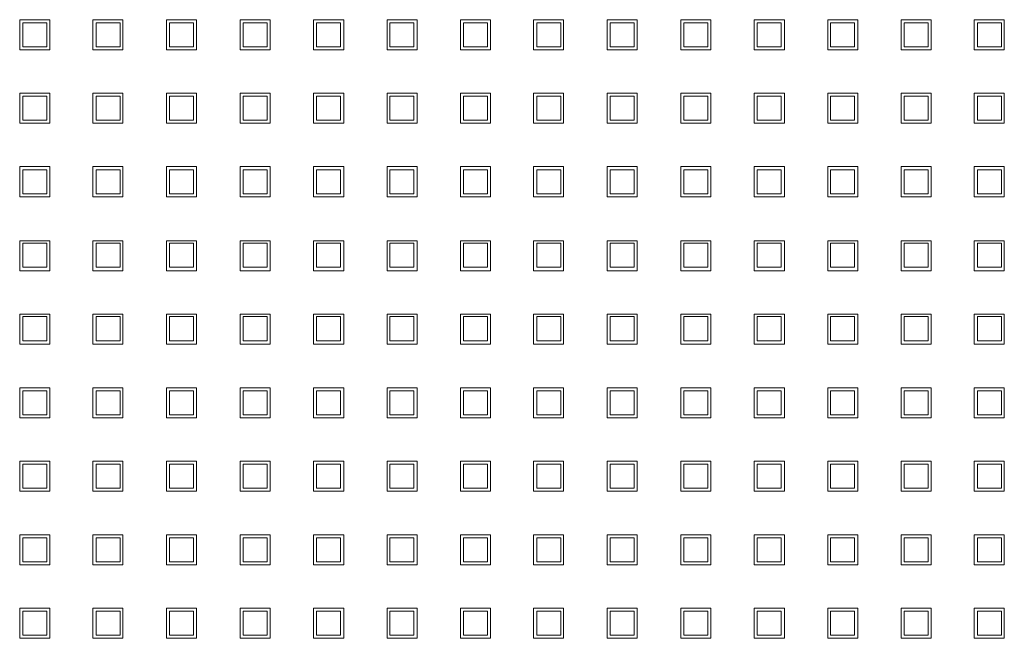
# Model space of a CAD drawing. Header units: millimetres. Extents: x -5941 to 19721, y -9230 to 6433.
# Tile 50 of 70: x 5866 to 5883, y -7431 to -7420. Entities that reach past the tile are written whole.
import ezdxf

# ---------------------------------------------------------------- set-up
doc = ezdxf.new("R2010")
doc.units = ezdxf.units.MM
doc.layers.add('GL-urzadzenia', color=6, linetype='Continuous', lineweight=20)

# ---------------------------------------------------------------- blocks, each defined once
blk = doc.blocks.new('RSen_55_ME_FB_SOg - fxza50a2veb - fully flat decoration panel - SH_daikin_tbq - standard-4997338-bottom')
at = {"lineweight": 18}
for p, q in [((-26.91, 22.01), (-26.91, 27.01)), ((-26.91, 27.01), (-21.91, 27.01)), ((-22.41, 26.51), (-26.41, 26.51)), ((-26.41, 26.51), (-26.41, 22.51)), ((-22.41, 22.51), (-22.41, 26.51)), ((-21.91, 27.01), (-21.91, 22.01)), ((-14.71, 22.01), (-14.71, 27.01)), ((-14.71, 27.01), (-9.71, 27.01)), ((-10.18, 26.51), (-14.18, 26.51)), ((-14.18, 26.51), (-14.18, 22.51)), ((-10.18, 22.51), (-10.18, 26.51)), ((-9.71, 27.01), (-9.71, 22.01)), ((-2.45, 22.01), (-2.45, 27.01)), ((-2.45, 27.01), (2.55, 27.01)), ((2.05, 26.51), (-1.95, 26.51)), ((-1.95, 26.51), (-1.95, 22.51)), ((2.05, 22.51), (2.05, 26.51)), ((2.55, 27.01), (2.55, 22.01)), ((9.78, 22.01), (9.78, 27.01)), ((9.78, 27.01), (14.78, 27.01)), ((14.28, 26.51), (10.28, 26.51)), ((10.28, 26.51), (10.28, 22.51)), ((14.28, 22.51), (14.28, 26.51)), ((14.78, 27.01), (14.78, 22.01)), ((22.04, 22.01), (22.04, 27.01)), ((22.04, 27.01), (27.04, 27.01)), ((26.51, 26.51), (22.51, 26.51)), ((22.51, 26.51), (22.51, 22.51)), ((26.51, 22.51), (26.51, 26.51)), ((27.04, 27.01), (27.04, 22.01)), ((34.27, 22.01), (34.27, 27.01)), ((34.27, 27.01), (39.27, 27.01)), ((38.74, 26.51), (34.74, 26.51)), ((34.74, 26.51), (34.74, 22.51)), ((38.74, 22.51), (38.74, 26.51)), ((39.27, 27.01), (39.27, 22.01)), ((46.47, 22.01), (46.47, 27.01)), ((46.47, 27.01), (51.47, 27.01)), ((50.97, 26.51), (46.97, 26.51)), ((46.97, 26.51), (46.97, 22.51)), ((50.97, 22.51), (50.97, 26.51)), ((51.47, 27.01), (51.47, 22.01)), ((58.67, 22.01), (58.67, 27.01)), ((58.67, 27.01), (63.67, 27.01)), ((63.2, 26.51), (59.2, 26.51)), ((59.2, 26.51), (59.2, 22.51)), ((63.2, 22.51), (63.2, 26.51)), ((63.67, 27.01), (63.67, 22.01)), ((70.93, 22.01), (70.93, 27.01)), ((70.93, 27.01), (75.93, 27.01)), ((75.43, 26.51), (71.43, 26.51)), ((71.43, 26.51), (71.43, 22.51)), ((75.43, 22.51), (75.43, 26.51)), ((75.93, 27.01), (75.93, 22.01)), ((83.16, 22.01), (83.16, 27.01)), ((83.16, 27.01), (88.16, 27.01)), ((87.66, 26.51), (83.66, 26.51)), ((83.66, 26.51), (83.66, 22.51)), ((87.66, 22.51), (87.66, 26.51)), ((88.16, 27.01), (88.16, 22.01)), ((95.42, 22.01), (95.42, 27.01)), ((95.42, 27.01), (100.42, 27.01)), ((99.89, 26.51), (95.89, 26.51)), ((95.89, 26.51), (95.89, 22.51)), ((99.89, 22.51), (99.89, 26.51)), ((100.42, 27.01), (100.42, 22.01)), ((107.65, 22.01), (107.65, 27.01)), ((107.65, 27.01), (112.65, 27.01)), ((112.12, 26.51), (108.12, 26.51)), ((108.12, 26.51), (108.12, 22.51)), ((112.12, 22.51), (112.12, 26.51)), ((112.65, 27.01), (112.65, 22.01)), ((119.85, 22.01), (119.85, 27.01)), ((119.85, 27.01), (124.85, 27.01)), ((124.35, 26.51), (120.35, 26.51)), ((120.35, 26.51), (120.35, 22.51)), ((124.35, 22.51), (124.35, 26.51)), ((124.85, 27.01), (124.85, 22.01)), ((132.05, 22.01), (132.05, 27.01)), ((132.05, 27.01), (137.05, 27.01)), ((136.58, 26.51), (132.58, 26.51)), ((132.58, 26.51), (132.58, 22.51)), ((136.58, 22.51), (136.58, 26.51)), ((137.05, 27.01), (137.05, 22.01)), ((-21.91, 22.01), (-26.91, 22.01)), ((-26.41, 22.51), (-22.41, 22.51)), ((-9.71, 22.01), (-14.71, 22.01)), ((-14.18, 22.51), (-10.18, 22.51)), ((2.55, 22.01), (-2.45, 22.01)), ((-1.95, 22.51), (2.05, 22.51)), ((14.78, 22.01), (9.78, 22.01)), ((10.28, 22.51), (14.28, 22.51)), ((27.04, 22.01), (22.04, 22.01)), ((22.51, 22.51), (26.51, 22.51)), ((39.27, 22.01), (34.27, 22.01)), ((34.74, 22.51), (38.74, 22.51)), ((51.47, 22.01), (46.47, 22.01)), ((46.97, 22.51), (50.97, 22.51)), ((63.67, 22.01), (58.67, 22.01)), ((59.2, 22.51), (63.2, 22.51)), ((75.93, 22.01), (70.93, 22.01)), ((71.43, 22.51), (75.43, 22.51)), ((88.16, 22.01), (83.16, 22.01)), ((83.66, 22.51), (87.66, 22.51)), ((100.42, 22.01), (95.42, 22.01)), ((95.89, 22.51), (99.89, 22.51)), ((112.65, 22.01), (107.65, 22.01)), ((108.12, 22.51), (112.12, 22.51)), ((124.85, 22.01), (119.85, 22.01)), ((120.35, 22.51), (124.35, 22.51)), ((137.05, 22.01), (132.05, 22.01)), ((132.58, 22.51), (136.58, 22.51)), ((-26.91, 9.78), (-26.91, 14.78)), ((-26.91, 14.78), (-21.91, 14.78)), ((-21.91, 14.78), (-21.91, 9.78)), ((-14.71, 9.78), (-14.71, 14.78)), ((-14.71, 14.78), (-9.71, 14.78)), ((-9.71, 14.78), (-9.71, 9.78)), ((-2.45, 9.78), (-2.45, 14.78)), ((-2.45, 14.78), (2.55, 14.78)), ((2.55, 14.78), (2.55, 9.78)), ((9.78, 9.78), (9.78, 14.78)), ((9.78, 14.78), (14.78, 14.78)), ((14.78, 14.78), (14.78, 9.78)), ((22.04, 9.78), (22.04, 14.78)), ((22.04, 14.78), (27.04, 14.78)), ((27.04, 14.78), (27.04, 9.78)), ((34.27, 9.78), (34.27, 14.78)), ((34.27, 14.78), (39.27, 14.78)), ((39.27, 14.78), (39.27, 9.78)), ((46.47, 9.78), (46.47, 14.78)), ((46.47, 14.78), (51.47, 14.78)), ((51.47, 14.78), (51.47, 9.78)), ((58.67, 9.78), (58.67, 14.78)), ((58.67, 14.78), (63.67, 14.78)), ((63.67, 14.78), (63.67, 9.78)), ((70.93, 9.78), (70.93, 14.78)), ((70.93, 14.78), (75.93, 14.78)), ((75.93, 14.78), (75.93, 9.78)), ((83.16, 9.78), (83.16, 14.78)), ((83.16, 14.78), (88.16, 14.78)), ((88.16, 14.78), (88.16, 9.78)), ((95.42, 9.78), (95.42, 14.78)), ((95.42, 14.78), (100.42, 14.78)), ((100.42, 14.78), (100.42, 9.78)), ((107.65, 9.78), (107.65, 14.78)), ((107.65, 14.78), (112.65, 14.78)), ((112.65, 14.78), (112.65, 9.78)), ((119.85, 9.78), (119.85, 14.78)), ((119.85, 14.78), (124.85, 14.78)), ((124.85, 14.78), (124.85, 9.78)), ((132.05, 9.78), (132.05, 14.78)), ((132.05, 14.78), (137.05, 14.78)), ((137.05, 14.78), (137.05, 9.78)), ((-22.41, 14.28), (-26.41, 14.28)), ((-26.41, 14.28), (-26.41, 10.28)), ((-22.41, 10.28), (-22.41, 14.28)), ((-10.18, 14.28), (-14.18, 14.28)), ((-14.18, 14.28), (-14.18, 10.28)), ((-10.18, 10.28), (-10.18, 14.28)), ((2.05, 14.28), (-1.95, 14.28)), ((-1.95, 14.28), (-1.95, 10.28)), ((2.05, 10.28), (2.05, 14.28)), ((14.28, 14.28), (10.28, 14.28)), ((10.28, 14.28), (10.28, 10.28)), ((14.28, 10.28), (14.28, 14.28)), ((26.51, 14.28), (22.51, 14.28)), ((22.51, 14.28), (22.51, 10.28)), ((26.51, 10.28), (26.51, 14.28)), ((38.74, 14.28), (34.74, 14.28)), ((34.74, 14.28), (34.74, 10.28)), ((38.74, 10.28), (38.74, 14.28)), ((50.97, 14.28), (46.97, 14.28)), ((46.97, 14.28), (46.97, 10.28)), ((50.97, 10.28), (50.97, 14.28)), ((63.2, 14.28), (59.2, 14.28)), ((59.2, 14.28), (59.2, 10.28)), ((63.2, 10.28), (63.2, 14.28)), ((75.43, 14.28), (71.43, 14.28)), ((71.43, 14.28), (71.43, 10.28)), ((75.43, 10.28), (75.43, 14.28)), ((87.66, 14.28), (83.66, 14.28)), ((83.66, 14.28), (83.66, 10.28)), ((87.66, 10.28), (87.66, 14.28)), ((99.89, 14.28), (95.89, 14.28)), ((95.89, 14.28), (95.89, 10.28)), ((99.89, 10.28), (99.89, 14.28)), ((112.12, 14.28), (108.12, 14.28)), ((108.12, 14.28), (108.12, 10.28)), ((112.12, 10.28), (112.12, 14.28)), ((124.35, 14.28), (120.35, 14.28)), ((120.35, 14.28), (120.35, 10.28)), ((124.35, 10.28), (124.35, 14.28)), ((136.58, 14.28), (132.58, 14.28)), ((132.58, 14.28), (132.58, 10.28)), ((136.58, 10.28), (136.58, 14.28)), ((-26.41, 10.28), (-22.41, 10.28)), ((-14.18, 10.28), (-10.18, 10.28)), ((-1.95, 10.28), (2.05, 10.28)), ((10.28, 10.28), (14.28, 10.28)), ((22.51, 10.28), (26.51, 10.28)), ((34.74, 10.28), (38.74, 10.28)), ((46.97, 10.28), (50.97, 10.28)), ((59.2, 10.28), (63.2, 10.28)), ((71.43, 10.28), (75.43, 10.28)), ((83.66, 10.28), (87.66, 10.28)), ((95.89, 10.28), (99.89, 10.28)), ((108.12, 10.28), (112.12, 10.28)), ((120.35, 10.28), (124.35, 10.28)), ((132.58, 10.28), (136.58, 10.28)), ((-21.91, 9.78), (-26.91, 9.78)), ((-9.71, 9.78), (-14.71, 9.78)), ((2.55, 9.78), (-2.45, 9.78)), ((14.78, 9.78), (9.78, 9.78)), ((27.04, 9.78), (22.04, 9.78)), ((39.27, 9.78), (34.27, 9.78)), ((51.47, 9.78), (46.47, 9.78)), ((63.67, 9.78), (58.67, 9.78)), ((75.93, 9.78), (70.93, 9.78)), ((88.16, 9.78), (83.16, 9.78)), ((100.42, 9.78), (95.42, 9.78)), ((112.65, 9.78), (107.65, 9.78)), ((124.85, 9.78), (119.85, 9.78)), ((137.05, 9.78), (132.05, 9.78)), ((-26.91, -2.45), (-26.91, 2.55)), ((-26.91, 2.55), (-21.91, 2.55)), ((-22.41, 2.05), (-26.41, 2.05)), ((-26.41, 2.05), (-26.41, -1.95)), ((-22.41, -1.95), (-22.41, 2.05)), ((-21.91, 2.55), (-21.91, -2.45)), ((-14.71, -2.45), (-14.71, 2.55)), ((-14.71, 2.55), (-9.71, 2.55)), ((-10.18, 2.05), (-14.18, 2.05)), ((-14.18, 2.05), (-14.18, -1.95)), ((-10.18, -1.95), (-10.18, 2.05)), ((-9.71, 2.55), (-9.71, -2.45)), ((-2.45, -2.45), (-2.45, 2.55)), ((-2.45, 2.55), (2.55, 2.55)), ((2.05, 2.05), (-1.95, 2.05)), ((-1.95, 2.05), (-1.95, -1.95)), ((2.05, -1.95), (2.05, 2.05)), ((2.55, 2.55), (2.55, -2.45)), ((9.78, -2.45), (9.78, 2.55)), ((9.78, 2.55), (14.78, 2.55)), ((14.28, 2.05), (10.28, 2.05)), ((10.28, 2.05), (10.28, -1.95)), ((14.28, -1.95), (14.28, 2.05)), ((14.78, 2.55), (14.78, -2.45)), ((22.04, -2.45), (22.04, 2.55)), ((22.04, 2.55), (27.04, 2.55)), ((26.51, 2.05), (22.51, 2.05)), ((22.51, 2.05), (22.51, -1.95)), ((26.51, -1.95), (26.51, 2.05)), ((27.04, 2.55), (27.04, -2.45)), ((34.27, -2.45), (34.27, 2.55)), ((34.27, 2.55), (39.27, 2.55)), ((38.74, 2.05), (34.74, 2.05)), ((34.74, 2.05), (34.74, -1.95)), ((38.74, -1.95), (38.74, 2.05)), ((39.27, 2.55), (39.27, -2.45)), ((46.47, -2.45), (46.47, 2.55)), ((46.47, 2.55), (51.47, 2.55)), ((50.97, 2.05), (46.97, 2.05)), ((46.97, 2.05), (46.97, -1.95)), ((50.97, -1.95), (50.97, 2.05)), ((51.47, 2.55), (51.47, -2.45)), ((58.67, -2.45), (58.67, 2.55)), ((58.67, 2.55), (63.67, 2.55)), ((63.2, 2.05), (59.2, 2.05)), ((59.2, 2.05), (59.2, -1.95)), ((63.2, -1.95), (63.2, 2.05)), ((63.67, 2.55), (63.67, -2.45)), ((70.93, -2.45), (70.93, 2.55)), ((70.93, 2.55), (75.93, 2.55)), ((75.43, 2.05), (71.43, 2.05)), ((71.43, 2.05), (71.43, -1.95)), ((75.43, -1.95), (75.43, 2.05)), ((75.93, 2.55), (75.93, -2.45)), ((83.16, -2.45), (83.16, 2.55)), ((83.16, 2.55), (88.16, 2.55)), ((87.66, 2.05), (83.66, 2.05)), ((83.66, 2.05), (83.66, -1.95)), ((87.66, -1.95), (87.66, 2.05)), ((88.16, 2.55), (88.16, -2.45)), ((95.42, -2.45), (95.42, 2.55)), ((95.42, 2.55), (100.42, 2.55)), ((99.89, 2.05), (95.89, 2.05)), ((95.89, 2.05), (95.89, -1.95)), ((99.89, -1.95), (99.89, 2.05)), ((100.42, 2.55), (100.42, -2.45)), ((107.65, -2.45), (107.65, 2.55)), ((107.65, 2.55), (112.65, 2.55)), ((112.12, 2.05), (108.12, 2.05)), ((108.12, 2.05), (108.12, -1.95)), ((112.12, -1.95), (112.12, 2.05)), ((112.65, 2.55), (112.65, -2.45)), ((119.85, -2.45), (119.85, 2.55)), ((119.85, 2.55), (124.85, 2.55)), ((124.35, 2.05), (120.35, 2.05)), ((120.35, 2.05), (120.35, -1.95)), ((124.35, -1.95), (124.35, 2.05)), ((124.85, 2.55), (124.85, -2.45)), ((132.05, -2.45), (132.05, 2.55)), ((132.05, 2.55), (137.05, 2.55)), ((136.58, 2.05), (132.58, 2.05)), ((132.58, 2.05), (132.58, -1.95)), ((136.58, -1.95), (136.58, 2.05)), ((137.05, 2.55), (137.05, -2.45)), ((-21.91, -2.45), (-26.91, -2.45)), ((-26.41, -1.95), (-22.41, -1.95)), ((-9.71, -2.45), (-14.71, -2.45)), ((-14.18, -1.95), (-10.18, -1.95)), ((2.55, -2.45), (-2.45, -2.45)), ((-1.95, -1.95), (2.05, -1.95)), ((14.78, -2.45), (9.78, -2.45)), ((10.28, -1.95), (14.28, -1.95)), ((27.04, -2.45), (22.04, -2.45)), ((22.51, -1.95), (26.51, -1.95)), ((39.27, -2.45), (34.27, -2.45)), ((34.74, -1.95), (38.74, -1.95)), ((51.47, -2.45), (46.47, -2.45)), ((46.97, -1.95), (50.97, -1.95)), ((63.67, -2.45), (58.67, -2.45)), ((59.2, -1.95), (63.2, -1.95)), ((75.93, -2.45), (70.93, -2.45)), ((71.43, -1.95), (75.43, -1.95)), ((88.16, -2.45), (83.16, -2.45)), ((83.66, -1.95), (87.66, -1.95)), ((100.42, -2.45), (95.42, -2.45)), ((95.89, -1.95), (99.89, -1.95)), ((112.65, -2.45), (107.65, -2.45)), ((108.12, -1.95), (112.12, -1.95)), ((124.85, -2.45), (119.85, -2.45)), ((120.35, -1.95), (124.35, -1.95)), ((137.05, -2.45), (132.05, -2.45)), ((132.58, -1.95), (136.58, -1.95)), ((-26.91, -14.78), (-26.91, -9.78)), ((-26.91, -9.78), (-21.91, -9.78)), ((-21.91, -9.78), (-21.91, -14.78)), ((-14.71, -14.78), (-14.71, -9.78)), ((-14.71, -9.78), (-9.71, -9.78)), ((-9.71, -9.78), (-9.71, -14.78)), ((-2.45, -9.78), (2.55, -9.78)), ((-2.45, -14.78), (-2.45, -9.78)), ((2.55, -9.78), (2.55, -14.78)), ((9.78, -9.78), (14.78, -9.78)), ((9.78, -14.78), (9.78, -9.78)), ((14.78, -9.78), (14.78, -14.78)), ((22.04, -9.78), (27.04, -9.78)), ((22.04, -14.78), (22.04, -9.78)), ((27.04, -9.78), (27.04, -14.78)), ((34.27, -9.78), (39.27, -9.78)), ((34.27, -14.78), (34.27, -9.78)), ((39.27, -9.78), (39.27, -14.78)), ((46.47, -14.78), (46.47, -9.78)), ((46.47, -9.78), (51.47, -9.78)), ((51.47, -9.78), (51.47, -14.78)), ((58.67, -14.78), (58.67, -9.78)), ((58.67, -9.78), (63.67, -9.78)), ((63.67, -9.78), (63.67, -14.78)), ((70.93, -9.78), (75.93, -9.78)), ((70.93, -14.78), (70.93, -9.78)), ((75.93, -9.78), (75.93, -14.78)), ((83.16, -9.78), (88.16, -9.78)), ((83.16, -14.78), (83.16, -9.78)), ((88.16, -9.78), (88.16, -14.78)), ((95.42, -9.78), (100.42, -9.78)), ((95.42, -14.78), (95.42, -9.78)), ((100.42, -9.78), (100.42, -14.78)), ((107.65, -9.78), (112.65, -9.78)), ((107.65, -14.78), (107.65, -9.78)), ((112.65, -9.78), (112.65, -14.78)), ((119.85, -14.78), (119.85, -9.78)), ((119.85, -9.78), (124.85, -9.78)), ((124.85, -9.78), (124.85, -14.78)), ((132.05, -14.78), (132.05, -9.78)), ((132.05, -9.78), (137.05, -9.78)), ((137.05, -9.78), (137.05, -14.78)), ((-22.41, -10.18), (-26.41, -10.18)), ((-26.41, -10.18), (-26.41, -14.18)), ((-22.41, -14.18), (-22.41, -10.18)), ((-10.18, -10.18), (-14.18, -10.18)), ((-14.18, -10.18), (-14.18, -14.18)), ((-10.18, -14.18), (-10.18, -10.18)), ((2.05, -10.18), (-1.95, -10.18)), ((-1.95, -10.18), (-1.95, -14.18)), ((2.05, -14.18), (2.05, -10.18)), ((14.28, -10.18), (10.28, -10.18)), ((10.28, -10.18), (10.28, -14.18)), ((14.28, -14.18), (14.28, -10.18)), ((26.51, -10.18), (22.51, -10.18)), ((22.51, -10.18), (22.51, -14.18)), ((26.51, -14.18), (26.51, -10.18)), ((38.74, -10.18), (34.74, -10.18)), ((34.74, -10.18), (34.74, -14.18)), ((38.74, -14.18), (38.74, -10.18)), ((50.97, -10.18), (46.97, -10.18)), ((46.97, -10.18), (46.97, -14.18)), ((50.97, -14.18), (50.97, -10.18)), ((63.2, -10.18), (59.2, -10.18)), ((59.2, -10.18), (59.2, -14.18)), ((63.2, -14.18), (63.2, -10.18)), ((75.43, -10.18), (71.43, -10.18)), ((71.43, -10.18), (71.43, -14.18)), ((75.43, -14.18), (75.43, -10.18)), ((87.66, -10.18), (83.66, -10.18)), ((83.66, -10.18), (83.66, -14.18)), ((87.66, -14.18), (87.66, -10.18)), ((99.89, -10.18), (95.89, -10.18)), ((95.89, -10.18), (95.89, -14.18)), ((99.89, -14.18), (99.89, -10.18)), ((112.12, -10.18), (108.12, -10.18)), ((108.12, -10.18), (108.12, -14.18)), ((112.12, -14.18), (112.12, -10.18)), ((124.35, -10.18), (120.35, -10.18)), ((120.35, -10.18), (120.35, -14.18)), ((124.35, -14.18), (124.35, -10.18)), ((136.58, -10.18), (132.58, -10.18)), ((132.58, -10.18), (132.58, -14.18)), ((136.58, -14.18), (136.58, -10.18)), ((-26.41, -14.18), (-22.41, -14.18)), ((-14.18, -14.18), (-10.18, -14.18)), ((-1.95, -14.18), (2.05, -14.18)), ((10.28, -14.18), (14.28, -14.18)), ((22.51, -14.18), (26.51, -14.18)), ((34.74, -14.18), (38.74, -14.18)), ((46.97, -14.18), (50.97, -14.18)), ((59.2, -14.18), (63.2, -14.18)), ((71.43, -14.18), (75.43, -14.18)), ((83.66, -14.18), (87.66, -14.18)), ((95.89, -14.18), (99.89, -14.18)), ((108.12, -14.18), (112.12, -14.18)), ((120.35, -14.18), (124.35, -14.18)), ((132.58, -14.18), (136.58, -14.18)), ((-21.91, -14.78), (-26.91, -14.78)), ((-9.71, -14.78), (-14.71, -14.78)), ((2.55, -14.78), (-2.45, -14.78)), ((14.78, -14.78), (9.78, -14.78)), ((27.04, -14.78), (22.04, -14.78)), ((39.27, -14.78), (34.27, -14.78)), ((51.47, -14.78), (46.47, -14.78)), ((63.67, -14.78), (58.67, -14.78)), ((75.93, -14.78), (70.93, -14.78)), ((88.16, -14.78), (83.16, -14.78)), ((100.42, -14.78), (95.42, -14.78)), ((112.65, -14.78), (107.65, -14.78)), ((124.85, -14.78), (119.85, -14.78)), ((137.05, -14.78), (132.05, -14.78)), ((-26.91, -27.01), (-26.91, -22.01)), ((-26.91, -22.01), (-21.91, -22.01)), ((-22.41, -22.41), (-26.41, -22.41)), ((-26.41, -22.41), (-26.41, -26.41)), ((-22.41, -26.41), (-22.41, -22.41)), ((-21.91, -22.01), (-21.91, -27.01)), ((-14.71, -27.01), (-14.71, -22.01)), ((-14.71, -22.01), (-9.71, -22.01)), ((-10.18, -22.41), (-14.18, -22.41)), ((-14.18, -22.41), (-14.18, -26.41)), ((-10.18, -26.41), (-10.18, -22.41)), ((-9.71, -22.01), (-9.71, -27.01)), ((-2.45, -22.01), (2.55, -22.01)), ((-2.45, -27.01), (-2.45, -22.01)), ((2.05, -22.41), (-1.95, -22.41)), ((-1.95, -22.41), (-1.95, -26.41)), ((2.05, -26.41), (2.05, -22.41)), ((2.55, -22.01), (2.55, -27.01)), ((9.78, -22.01), (14.78, -22.01)), ((9.78, -27.01), (9.78, -22.01)), ((14.28, -22.41), (10.28, -22.41)), ((10.28, -22.41), (10.28, -26.41)), ((14.28, -26.41), (14.28, -22.41)), ((14.78, -22.01), (14.78, -27.01)), ((22.04, -22.01), (27.04, -22.01)), ((22.04, -27.01), (22.04, -22.01)), ((26.51, -22.41), (22.51, -22.41)), ((22.51, -22.41), (22.51, -26.41)), ((26.51, -26.41), (26.51, -22.41)), ((27.04, -22.01), (27.04, -27.01)), ((34.27, -22.01), (39.27, -22.01)), ((34.27, -27.01), (34.27, -22.01)), ((38.74, -22.41), (34.74, -22.41)), ((34.74, -22.41), (34.74, -26.41)), ((38.74, -26.41), (38.74, -22.41)), ((39.27, -22.01), (39.27, -27.01)), ((46.47, -27.01), (46.47, -22.01)), ((46.47, -22.01), (51.47, -22.01)), ((50.97, -22.41), (46.97, -22.41)), ((46.97, -22.41), (46.97, -26.41)), ((50.97, -26.41), (50.97, -22.41)), ((51.47, -22.01), (51.47, -27.01)), ((58.67, -27.01), (58.67, -22.01)), ((58.67, -22.01), (63.67, -22.01)), ((63.2, -22.41), (59.2, -22.41)), ((59.2, -22.41), (59.2, -26.41)), ((63.2, -26.41), (63.2, -22.41)), ((63.67, -22.01), (63.67, -27.01)), ((70.93, -22.01), (75.93, -22.01)), ((70.93, -27.01), (70.93, -22.01)), ((75.43, -22.41), (71.43, -22.41)), ((71.43, -22.41), (71.43, -26.41)), ((75.43, -26.41), (75.43, -22.41)), ((75.93, -22.01), (75.93, -27.01)), ((83.16, -22.01), (88.16, -22.01)), ((83.16, -27.01), (83.16, -22.01)), ((87.66, -22.41), (83.66, -22.41)), ((83.66, -22.41), (83.66, -26.41)), ((87.66, -26.41), (87.66, -22.41)), ((88.16, -22.01), (88.16, -27.01)), ((95.42, -22.01), (100.42, -22.01)), ((95.42, -27.01), (95.42, -22.01)), ((99.89, -22.41), (95.89, -22.41)), ((95.89, -22.41), (95.89, -26.41)), ((99.89, -26.41), (99.89, -22.41)), ((100.42, -22.01), (100.42, -27.01)), ((107.65, -22.01), (112.65, -22.01)), ((107.65, -27.01), (107.65, -22.01)), ((112.12, -22.41), (108.12, -22.41)), ((108.12, -22.41), (108.12, -26.41)), ((112.12, -26.41), (112.12, -22.41)), ((112.65, -22.01), (112.65, -27.01)), ((119.85, -27.01), (119.85, -22.01)), ((119.85, -22.01), (124.85, -22.01)), ((124.35, -22.41), (120.35, -22.41)), ((120.35, -22.41), (120.35, -26.41)), ((124.35, -26.41), (124.35, -22.41)), ((124.85, -22.01), (124.85, -27.01)), ((132.05, -27.01), (132.05, -22.01)), ((132.05, -22.01), (137.05, -22.01)), ((136.58, -22.41), (132.58, -22.41)), ((132.58, -22.41), (132.58, -26.41)), ((136.58, -26.41), (136.58, -22.41)), ((137.05, -22.01), (137.05, -27.01)), ((-21.91, -27.01), (-26.91, -27.01)), ((-26.41, -26.41), (-22.41, -26.41)), ((-9.71, -27.01), (-14.71, -27.01)), ((-14.18, -26.41), (-10.18, -26.41)), ((2.55, -27.01), (-2.45, -27.01)), ((-1.95, -26.41), (2.05, -26.41)), ((14.78, -27.01), (9.78, -27.01)), ((10.28, -26.41), (14.28, -26.41)), ((27.04, -27.01), (22.04, -27.01)), ((22.51, -26.41), (26.51, -26.41)), ((39.27, -27.01), (34.27, -27.01)), ((34.74, -26.41), (38.74, -26.41)), ((51.47, -27.01), (46.47, -27.01)), ((46.97, -26.41), (50.97, -26.41)), ((63.67, -27.01), (58.67, -27.01)), ((59.2, -26.41), (63.2, -26.41)), ((75.93, -27.01), (70.93, -27.01)), ((71.43, -26.41), (75.43, -26.41)), ((88.16, -27.01), (83.16, -27.01)), ((83.66, -26.41), (87.66, -26.41)), ((100.42, -27.01), (95.42, -27.01)), ((95.89, -26.41), (99.89, -26.41)), ((112.65, -27.01), (107.65, -27.01)), ((108.12, -26.41), (112.12, -26.41)), ((124.85, -27.01), (119.85, -27.01)), ((120.35, -26.41), (124.35, -26.41)), ((137.05, -27.01), (132.05, -27.01)), ((132.58, -26.41), (136.58, -26.41)), ((-26.91, -39.24), (-26.91, -34.24)), ((-26.91, -34.24), (-21.91, -34.24)), ((-21.91, -34.24), (-21.91, -39.24)), ((-14.71, -39.24), (-14.71, -34.24)), ((-14.71, -34.24), (-9.71, -34.24)), ((-9.71, -34.24), (-9.71, -39.24)), ((-2.45, -34.24), (2.55, -34.24)), ((-2.45, -39.24), (-2.45, -34.24)), ((2.55, -34.24), (2.55, -39.24)), ((9.78, -34.24), (14.78, -34.24)), ((9.78, -39.24), (9.78, -34.24)), ((14.78, -34.24), (14.78, -39.24)), ((22.04, -34.24), (27.04, -34.24)), ((22.04, -39.24), (22.04, -34.24)), ((27.04, -34.24), (27.04, -39.24)), ((34.27, -34.24), (39.27, -34.24)), ((34.27, -39.24), (34.27, -34.24)), ((39.27, -34.24), (39.27, -39.24)), ((46.47, -39.24), (46.47, -34.24)), ((46.47, -34.24), (51.47, -34.24)), ((51.47, -34.24), (51.47, -39.24)), ((58.67, -39.24), (58.67, -34.24)), ((58.67, -34.24), (63.67, -34.24)), ((63.67, -34.24), (63.67, -39.24)), ((70.93, -34.24), (75.93, -34.24)), ((70.93, -39.24), (70.93, -34.24)), ((75.93, -34.24), (75.93, -39.24)), ((83.16, -34.24), (88.16, -34.24)), ((83.16, -39.24), (83.16, -34.24)), ((88.16, -34.24), (88.16, -39.24)), ((95.42, -34.24), (100.42, -34.24)), ((95.42, -39.24), (95.42, -34.24)), ((100.42, -34.24), (100.42, -39.24)), ((107.65, -34.24), (112.65, -34.24)), ((107.65, -39.24), (107.65, -34.24)), ((112.65, -34.24), (112.65, -39.24)), ((119.85, -39.24), (119.85, -34.24)), ((119.85, -34.24), (124.85, -34.24)), ((124.85, -34.24), (124.85, -39.24)), ((132.05, -39.24), (132.05, -34.24)), ((132.05, -34.24), (137.05, -34.24)), ((137.05, -34.24), (137.05, -39.24)), ((-22.41, -34.74), (-26.41, -34.74)), ((-26.41, -34.74), (-26.41, -38.74)), ((-22.41, -38.74), (-22.41, -34.74)), ((-10.18, -34.74), (-14.18, -34.74)), ((-14.18, -34.74), (-14.18, -38.74)), ((-10.18, -38.74), (-10.18, -34.74)), ((2.05, -34.74), (-1.95, -34.74)), ((-1.95, -34.74), (-1.95, -38.74)), ((2.05, -38.74), (2.05, -34.74)), ((14.28, -34.74), (10.28, -34.74)), ((10.28, -34.74), (10.28, -38.74)), ((14.28, -38.74), (14.28, -34.74)), ((26.51, -34.74), (22.51, -34.74)), ((22.51, -34.74), (22.51, -38.74)), ((26.51, -38.74), (26.51, -34.74)), ((38.74, -34.74), (34.74, -34.74)), ((34.74, -34.74), (34.74, -38.74)), ((38.74, -38.74), (38.74, -34.74)), ((50.97, -34.74), (46.97, -34.74)), ((46.97, -34.74), (46.97, -38.74)), ((50.97, -38.74), (50.97, -34.74)), ((63.2, -34.74), (59.2, -34.74)), ((59.2, -34.74), (59.2, -38.74)), ((63.2, -38.74), (63.2, -34.74)), ((75.43, -34.74), (71.43, -34.74)), ((71.43, -34.74), (71.43, -38.74)), ((75.43, -38.74), (75.43, -34.74)), ((87.66, -34.74), (83.66, -34.74)), ((83.66, -34.74), (83.66, -38.74)), ((87.66, -38.74), (87.66, -34.74)), ((99.89, -34.74), (95.89, -34.74)), ((95.89, -34.74), (95.89, -38.74)), ((99.89, -38.74), (99.89, -34.74)), ((112.12, -34.74), (108.12, -34.74)), ((108.12, -34.74), (108.12, -38.74)), ((112.12, -38.74), (112.12, -34.74)), ((124.35, -34.74), (120.35, -34.74)), ((120.35, -34.74), (120.35, -38.74)), ((124.35, -38.74), (124.35, -34.74)), ((136.58, -34.74), (132.58, -34.74)), ((132.58, -34.74), (132.58, -38.74)), ((136.58, -38.74), (136.58, -34.74)), ((-21.91, -39.24), (-26.91, -39.24)), ((-26.41, -38.74), (-22.41, -38.74)), ((-9.71, -39.24), (-14.71, -39.24)), ((-14.18, -38.74), (-10.18, -38.74)), ((2.55, -39.24), (-2.45, -39.24)), ((-1.95, -38.74), (2.05, -38.74)), ((14.78, -39.24), (9.78, -39.24)), ((10.28, -38.74), (14.28, -38.74)), ((27.04, -39.24), (22.04, -39.24)), ((22.51, -38.74), (26.51, -38.74)), ((39.27, -39.24), (34.27, -39.24)), ((34.74, -38.74), (38.74, -38.74)), ((51.47, -39.24), (46.47, -39.24)), ((46.97, -38.74), (50.97, -38.74)), ((63.67, -39.24), (58.67, -39.24)), ((59.2, -38.74), (63.2, -38.74)), ((75.93, -39.24), (70.93, -39.24)), ((71.43, -38.74), (75.43, -38.74)), ((88.16, -39.24), (83.16, -39.24)), ((83.66, -38.74), (87.66, -38.74)), ((100.42, -39.24), (95.42, -39.24)), ((95.89, -38.74), (99.89, -38.74)), ((112.65, -39.24), (107.65, -39.24)), ((108.12, -38.74), (112.12, -38.74)), ((124.85, -39.24), (119.85, -39.24)), ((120.35, -38.74), (124.35, -38.74)), ((137.05, -39.24), (132.05, -39.24)), ((132.58, -38.74), (136.58, -38.74)), ((-26.91, -51.47), (-26.91, -46.47)), ((-26.91, -46.47), (-21.91, -46.47)), ((-22.41, -46.97), (-26.41, -46.97)), ((-26.41, -46.97), (-26.41, -50.97)), ((-22.41, -50.97), (-22.41, -46.97)), ((-21.91, -46.47), (-21.91, -51.47)), ((-14.71, -51.47), (-14.71, -46.47)), ((-14.71, -46.47), (-9.71, -46.47)), ((-10.18, -46.97), (-14.18, -46.97)), ((-14.18, -46.97), (-14.18, -50.97)), ((-10.18, -50.97), (-10.18, -46.97)), ((-9.71, -46.47), (-9.71, -51.47)), ((-2.45, -46.47), (2.55, -46.47)), ((-2.45, -51.47), (-2.45, -46.47)), ((2.05, -46.97), (-1.95, -46.97)), ((-1.95, -46.97), (-1.95, -50.97)), ((2.05, -50.97), (2.05, -46.97)), ((2.55, -46.47), (2.55, -51.47)), ((9.78, -46.47), (14.78, -46.47)), ((9.78, -51.47), (9.78, -46.47)), ((14.28, -46.97), (10.28, -46.97)), ((10.28, -46.97), (10.28, -50.97)), ((14.28, -50.97), (14.28, -46.97)), ((14.78, -46.47), (14.78, -51.47)), ((22.04, -46.47), (27.04, -46.47)), ((22.04, -51.47), (22.04, -46.47)), ((26.51, -46.97), (22.51, -46.97)), ((22.51, -46.97), (22.51, -50.97)), ((26.51, -50.97), (26.51, -46.97)), ((27.04, -46.47), (27.04, -51.47)), ((34.27, -46.47), (39.27, -46.47)), ((34.27, -51.47), (34.27, -46.47)), ((38.74, -46.97), (34.74, -46.97)), ((34.74, -46.97), (34.74, -50.97)), ((38.74, -50.97), (38.74, -46.97)), ((39.27, -46.47), (39.27, -51.47)), ((46.47, -51.47), (46.47, -46.47)), ((46.47, -46.47), (51.47, -46.47)), ((50.97, -46.97), (46.97, -46.97)), ((46.97, -46.97), (46.97, -50.97)), ((50.97, -50.97), (50.97, -46.97)), ((51.47, -46.47), (51.47, -51.47)), ((58.67, -51.47), (58.67, -46.47)), ((58.67, -46.47), (63.67, -46.47)), ((63.2, -46.97), (59.2, -46.97)), ((59.2, -46.97), (59.2, -50.97)), ((63.2, -50.97), (63.2, -46.97)), ((63.67, -46.47), (63.67, -51.47)), ((70.93, -46.47), (75.93, -46.47)), ((70.93, -51.47), (70.93, -46.47)), ((75.43, -46.97), (71.43, -46.97)), ((71.43, -46.97), (71.43, -50.97)), ((75.43, -50.97), (75.43, -46.97)), ((75.93, -46.47), (75.93, -51.47)), ((83.16, -46.47), (88.16, -46.47)), ((83.16, -51.47), (83.16, -46.47)), ((87.66, -46.97), (83.66, -46.97)), ((83.66, -46.97), (83.66, -50.97)), ((87.66, -50.97), (87.66, -46.97)), ((88.16, -46.47), (88.16, -51.47)), ((95.42, -46.47), (100.42, -46.47)), ((95.42, -51.47), (95.42, -46.47)), ((99.89, -46.97), (95.89, -46.97)), ((95.89, -46.97), (95.89, -50.97)), ((99.89, -50.97), (99.89, -46.97)), ((100.42, -46.47), (100.42, -51.47)), ((107.65, -46.47), (112.65, -46.47)), ((107.65, -51.47), (107.65, -46.47)), ((112.12, -46.97), (108.12, -46.97)), ((108.12, -46.97), (108.12, -50.97)), ((112.12, -50.97), (112.12, -46.97)), ((112.65, -46.47), (112.65, -51.47)), ((119.85, -51.47), (119.85, -46.47)), ((119.85, -46.47), (124.85, -46.47)), ((124.35, -46.97), (120.35, -46.97)), ((120.35, -46.97), (120.35, -50.97)), ((124.35, -50.97), (124.35, -46.97)), ((124.85, -46.47), (124.85, -51.47)), ((132.05, -51.47), (132.05, -46.47)), ((132.05, -46.47), (137.05, -46.47)), ((136.58, -46.97), (132.58, -46.97)), ((132.58, -46.97), (132.58, -50.97)), ((136.58, -50.97), (136.58, -46.97)), ((137.05, -46.47), (137.05, -51.47)), ((-21.91, -51.47), (-26.91, -51.47)), ((-26.41, -50.97), (-22.41, -50.97)), ((-9.71, -51.47), (-14.71, -51.47)), ((-14.18, -50.97), (-10.18, -50.97)), ((2.55, -51.47), (-2.45, -51.47)), ((-1.95, -50.97), (2.05, -50.97)), ((14.78, -51.47), (9.78, -51.47)), ((10.28, -50.97), (14.28, -50.97)), ((27.04, -51.47), (22.04, -51.47)), ((22.51, -50.97), (26.51, -50.97)), ((39.27, -51.47), (34.27, -51.47)), ((34.74, -50.97), (38.74, -50.97)), ((51.47, -51.47), (46.47, -51.47)), ((46.97, -50.97), (50.97, -50.97)), ((63.67, -51.47), (58.67, -51.47)), ((59.2, -50.97), (63.2, -50.97)), ((75.93, -51.47), (70.93, -51.47)), ((71.43, -50.97), (75.43, -50.97)), ((88.16, -51.47), (83.16, -51.47)), ((83.66, -50.97), (87.66, -50.97)), ((100.42, -51.47), (95.42, -51.47)), ((95.89, -50.97), (99.89, -50.97)), ((112.65, -51.47), (107.65, -51.47)), ((108.12, -50.97), (112.12, -50.97)), ((124.85, -51.47), (119.85, -51.47)), ((120.35, -50.97), (124.35, -50.97)), ((137.05, -51.47), (132.05, -51.47)), ((132.58, -50.97), (136.58, -50.97)), ((-26.91, -63.7), (-26.91, -58.7)), ((-26.91, -58.7), (-21.91, -58.7)), ((-21.91, -58.7), (-21.91, -63.7)), ((-14.71, -63.7), (-14.71, -58.7)), ((-14.71, -58.7), (-9.71, -58.7)), ((-9.71, -58.7), (-9.71, -63.7)), ((-2.45, -58.7), (2.55, -58.7)), ((-2.45, -63.7), (-2.45, -58.7)), ((2.55, -58.7), (2.55, -63.7)), ((9.78, -58.7), (14.78, -58.7)), ((9.78, -63.7), (9.78, -58.7)), ((14.78, -58.7), (14.78, -63.7)), ((22.04, -58.7), (27.04, -58.7)), ((22.04, -63.7), (22.04, -58.7)), ((27.04, -58.7), (27.04, -63.7)), ((34.27, -58.7), (39.27, -58.7)), ((34.27, -63.7), (34.27, -58.7)), ((39.27, -58.7), (39.27, -63.7)), ((46.47, -63.7), (46.47, -58.7)), ((46.47, -58.7), (51.47, -58.7)), ((51.47, -58.7), (51.47, -63.7)), ((58.67, -63.7), (58.67, -58.7)), ((58.67, -58.7), (63.67, -58.7)), ((63.67, -58.7), (63.67, -63.7)), ((70.93, -58.7), (75.93, -58.7)), ((70.93, -63.7), (70.93, -58.7)), ((75.93, -58.7), (75.93, -63.7)), ((83.16, -58.7), (88.16, -58.7)), ((83.16, -63.7), (83.16, -58.7)), ((88.16, -58.7), (88.16, -63.7)), ((95.42, -58.7), (100.42, -58.7)), ((95.42, -63.7), (95.42, -58.7)), ((100.42, -58.7), (100.42, -63.7)), ((107.65, -58.7), (112.65, -58.7)), ((107.65, -63.7), (107.65, -58.7)), ((112.65, -58.7), (112.65, -63.7)), ((119.85, -63.7), (119.85, -58.7)), ((119.85, -58.7), (124.85, -58.7)), ((124.85, -58.7), (124.85, -63.7)), ((132.05, -63.7), (132.05, -58.7)), ((132.05, -58.7), (137.05, -58.7)), ((137.05, -58.7), (137.05, -63.7)), ((-22.41, -59.2), (-26.41, -59.2)), ((-26.41, -59.2), (-26.41, -63.2)), ((-22.41, -63.2), (-22.41, -59.2)), ((-10.18, -59.2), (-14.18, -59.2)), ((-14.18, -59.2), (-14.18, -63.2)), ((-10.18, -63.2), (-10.18, -59.2)), ((2.05, -59.2), (-1.95, -59.2)), ((-1.95, -59.2), (-1.95, -63.2)), ((2.05, -63.2), (2.05, -59.2)), ((14.28, -59.2), (10.28, -59.2)), ((10.28, -59.2), (10.28, -63.2)), ((14.28, -63.2), (14.28, -59.2)), ((26.51, -59.2), (22.51, -59.2)), ((22.51, -59.2), (22.51, -63.2)), ((26.51, -63.2), (26.51, -59.2)), ((38.74, -59.2), (34.74, -59.2)), ((34.74, -59.2), (34.74, -63.2)), ((38.74, -63.2), (38.74, -59.2)), ((50.97, -59.2), (46.97, -59.2)), ((46.97, -59.2), (46.97, -63.2)), ((50.97, -63.2), (50.97, -59.2)), ((63.2, -59.2), (59.2, -59.2)), ((59.2, -59.2), (59.2, -63.2)), ((63.2, -63.2), (63.2, -59.2)), ((75.43, -59.2), (71.43, -59.2)), ((71.43, -59.2), (71.43, -63.2)), ((75.43, -63.2), (75.43, -59.2)), ((87.66, -59.2), (83.66, -59.2)), ((83.66, -59.2), (83.66, -63.2)), ((87.66, -63.2), (87.66, -59.2)), ((99.89, -59.2), (95.89, -59.2)), ((95.89, -59.2), (95.89, -63.2)), ((99.89, -63.2), (99.89, -59.2)), ((112.12, -59.2), (108.12, -59.2)), ((108.12, -59.2), (108.12, -63.2)), ((112.12, -63.2), (112.12, -59.2)), ((124.35, -59.2), (120.35, -59.2)), ((120.35, -59.2), (120.35, -63.2)), ((124.35, -63.2), (124.35, -59.2)), ((136.58, -59.2), (132.58, -59.2)), ((132.58, -59.2), (132.58, -63.2)), ((136.58, -63.2), (136.58, -59.2)), ((-21.91, -63.7), (-26.91, -63.7)), ((-26.41, -63.2), (-22.41, -63.2)), ((-9.71, -63.7), (-14.71, -63.7)), ((-14.18, -63.2), (-10.18, -63.2)), ((2.55, -63.7), (-2.45, -63.7)), ((-1.95, -63.2), (2.05, -63.2)), ((14.78, -63.7), (9.78, -63.7)), ((10.28, -63.2), (14.28, -63.2)), ((27.04, -63.7), (22.04, -63.7)), ((22.51, -63.2), (26.51, -63.2)), ((39.27, -63.7), (34.27, -63.7)), ((34.74, -63.2), (38.74, -63.2)), ((51.47, -63.7), (46.47, -63.7)), ((46.97, -63.2), (50.97, -63.2)), ((63.67, -63.7), (58.67, -63.7)), ((59.2, -63.2), (63.2, -63.2)), ((75.93, -63.7), (70.93, -63.7)), ((71.43, -63.2), (75.43, -63.2)), ((88.16, -63.7), (83.16, -63.7)), ((83.66, -63.2), (87.66, -63.2)), ((100.42, -63.7), (95.42, -63.7)), ((95.89, -63.2), (99.89, -63.2)), ((112.65, -63.7), (107.65, -63.7)), ((108.12, -63.2), (112.12, -63.2)), ((124.85, -63.7), (119.85, -63.7)), ((120.35, -63.2), (124.35, -63.2)), ((137.05, -63.7), (132.05, -63.7)), ((132.58, -63.2), (136.58, -63.2)), ((-26.91, -75.93), (-26.91, -70.93)), ((-26.91, -70.93), (-21.91, -70.93)), ((-22.41, -71.43), (-26.41, -71.43)), ((-26.41, -71.43), (-26.41, -75.43)), ((-22.41, -75.43), (-22.41, -71.43)), ((-21.91, -70.93), (-21.91, -75.93)), ((-14.71, -75.93), (-14.71, -70.93)), ((-14.71, -70.93), (-9.71, -70.93)), ((-10.18, -71.43), (-14.18, -71.43)), ((-14.18, -71.43), (-14.18, -75.43)), ((-10.18, -75.43), (-10.18, -71.43)), ((-9.71, -70.93), (-9.71, -75.93)), ((-2.45, -70.93), (2.55, -70.93)), ((-2.45, -75.93), (-2.45, -70.93)), ((2.05, -71.43), (-1.95, -71.43)), ((-1.95, -71.43), (-1.95, -75.43)), ((2.05, -75.43), (2.05, -71.43)), ((2.55, -70.93), (2.55, -75.93)), ((9.78, -70.93), (14.78, -70.93)), ((9.78, -75.93), (9.78, -70.93)), ((14.28, -71.43), (10.28, -71.43)), ((10.28, -71.43), (10.28, -75.43)), ((14.28, -75.43), (14.28, -71.43)), ((14.78, -70.93), (14.78, -75.93)), ((22.04, -70.93), (27.04, -70.93)), ((22.04, -75.93), (22.04, -70.93)), ((26.51, -71.43), (22.51, -71.43)), ((22.51, -71.43), (22.51, -75.43)), ((26.51, -75.43), (26.51, -71.43)), ((27.04, -70.93), (27.04, -75.93)), ((34.27, -70.93), (39.27, -70.93)), ((34.27, -75.93), (34.27, -70.93)), ((38.74, -71.43), (34.74, -71.43)), ((34.74, -71.43), (34.74, -75.43)), ((38.74, -75.43), (38.74, -71.43)), ((39.27, -70.93), (39.27, -75.93)), ((46.47, -75.93), (46.47, -70.93)), ((46.47, -70.93), (51.47, -70.93)), ((50.97, -71.43), (46.97, -71.43)), ((46.97, -71.43), (46.97, -75.43)), ((50.97, -75.43), (50.97, -71.43)), ((51.47, -70.93), (51.47, -75.93)), ((58.67, -75.93), (58.67, -70.93)), ((58.67, -70.93), (63.67, -70.93)), ((63.2, -71.43), (59.2, -71.43)), ((59.2, -71.43), (59.2, -75.43)), ((63.2, -75.43), (63.2, -71.43)), ((63.67, -70.93), (63.67, -75.93)), ((70.93, -70.93), (75.93, -70.93)), ((70.93, -75.93), (70.93, -70.93)), ((75.43, -71.43), (71.43, -71.43)), ((71.43, -71.43), (71.43, -75.43)), ((75.43, -75.43), (75.43, -71.43)), ((75.93, -70.93), (75.93, -75.93)), ((83.16, -70.93), (88.16, -70.93)), ((83.16, -75.93), (83.16, -70.93)), ((87.66, -71.43), (83.66, -71.43)), ((83.66, -71.43), (83.66, -75.43)), ((87.66, -75.43), (87.66, -71.43)), ((88.16, -70.93), (88.16, -75.93)), ((95.42, -70.93), (100.42, -70.93)), ((95.42, -75.93), (95.42, -70.93)), ((99.89, -71.43), (95.89, -71.43)), ((95.89, -71.43), (95.89, -75.43)), ((99.89, -75.43), (99.89, -71.43)), ((100.42, -70.93), (100.42, -75.93)), ((107.65, -70.93), (112.65, -70.93)), ((107.65, -75.93), (107.65, -70.93)), ((112.12, -71.43), (108.12, -71.43)), ((108.12, -71.43), (108.12, -75.43)), ((112.12, -75.43), (112.12, -71.43)), ((112.65, -70.93), (112.65, -75.93)), ((119.85, -75.93), (119.85, -70.93)), ((119.85, -70.93), (124.85, -70.93)), ((124.35, -71.43), (120.35, -71.43)), ((120.35, -71.43), (120.35, -75.43)), ((124.35, -75.43), (124.35, -71.43)), ((124.85, -70.93), (124.85, -75.93)), ((132.05, -75.93), (132.05, -70.93)), ((132.05, -70.93), (137.05, -70.93)), ((136.58, -71.43), (132.58, -71.43)), ((132.58, -71.43), (132.58, -75.43)), ((136.58, -75.43), (136.58, -71.43)), ((137.05, -70.93), (137.05, -75.93)), ((-21.91, -75.93), (-26.91, -75.93)), ((-26.41, -75.43), (-22.41, -75.43)), ((-9.71, -75.93), (-14.71, -75.93)), ((-14.18, -75.43), (-10.18, -75.43)), ((2.55, -75.93), (-2.45, -75.93)), ((-1.95, -75.43), (2.05, -75.43)), ((14.78, -75.93), (9.78, -75.93)), ((10.28, -75.43), (14.28, -75.43)), ((27.04, -75.93), (22.04, -75.93)), ((22.51, -75.43), (26.51, -75.43)), ((39.27, -75.93), (34.27, -75.93)), ((34.74, -75.43), (38.74, -75.43)), ((51.47, -75.93), (46.47, -75.93)), ((46.97, -75.43), (50.97, -75.43)), ((63.67, -75.93), (58.67, -75.93)), ((59.2, -75.43), (63.2, -75.43)), ((75.93, -75.93), (70.93, -75.93)), ((71.43, -75.43), (75.43, -75.43)), ((88.16, -75.93), (83.16, -75.93)), ((83.66, -75.43), (87.66, -75.43)), ((100.42, -75.93), (95.42, -75.93)), ((95.89, -75.43), (99.89, -75.43)), ((112.65, -75.93), (107.65, -75.93)), ((108.12, -75.43), (112.12, -75.43)), ((124.85, -75.93), (119.85, -75.93)), ((120.35, -75.43), (124.35, -75.43)), ((137.05, -75.93), (132.05, -75.93)), ((132.58, -75.43), (136.58, -75.43))]:
    blk.add_line(p, q, dxfattribs=at)
blk = doc.blocks.new('2658cea6-5bf1-4a8d-8ecb-1a42f1d0a86a')
at = {"lineweight": 18}
blk.add_blockref('RSen_55_ME_FB_SOg - fxza50a2veb - fully flat decoration panel - SH_daikin_tbq - standard-4997338-bottom', (0, 0), dxfattribs=at)
blk = doc.blocks.new('116a95a6-ef70-443d-9a1b-21b416471860')
at = {"layer": 'GL-urzadzenia', "xscale": 0.1, "yscale": 0.1, "zscale": 0.1}
blk.add_blockref('2658cea6-5bf1-4a8d-8ecb-1a42f1d0a86a', (35.05, -31), dxfattribs=at)

msp = doc.modelspace()

# ---------------------------------------------------------------- block references
at = {"layer": 'GL-urzadzenia'}
msp.add_blockref('116a95a6-ef70-443d-9a1b-21b416471860', (5833.982, -7392.085), dxfattribs=at)

doc.saveas('drawing.dxf')
